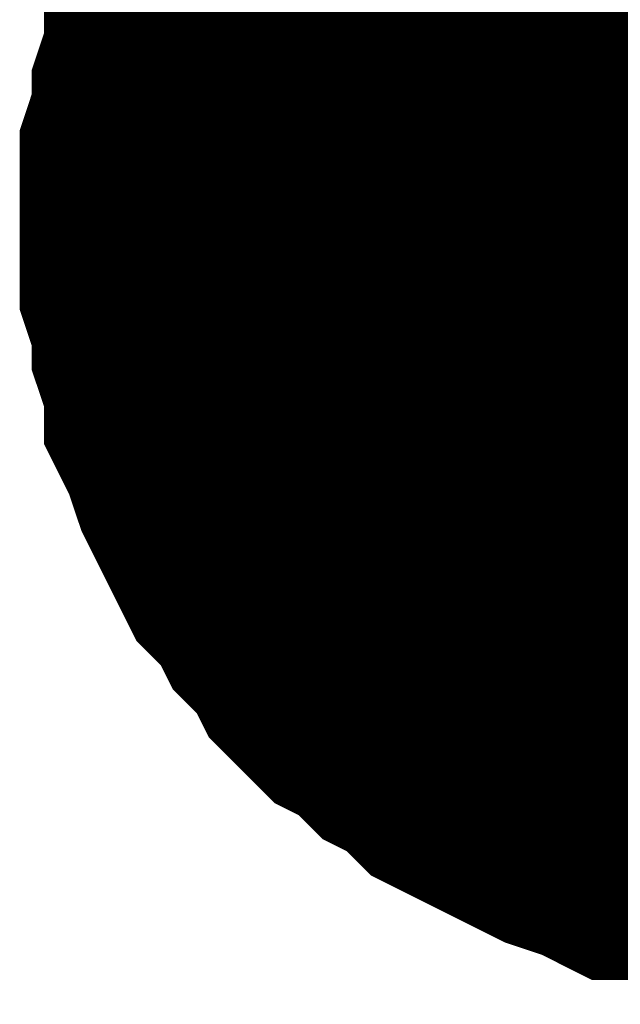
# Model space of a CAD drawing. Header units: inches. Extents: x 0 to 17, y 0 to 11.
# Tile 51 of 256: x 11.274 to 11.2937, y 2.0241 to 2.0564. Entities that reach past the tile are written whole.
import ezdxf

# ---------------------------------------------------------------- set-up
doc = ezdxf.new("R2010")
doc.units = ezdxf.units.IN
doc.header["$MEASUREMENT"] = 0
doc.layers.add('Sheet', color=255, linetype='Continuous')

msp = doc.modelspace()

# ---------------------------------------------------------------- linework, layer by layer
at = {"layer": 'Sheet'}
msp.add_lwpolyline([(11.29, 2.05, 0.02, 0.02, 1), (11.31, 2.05, 0.02, 0.02, 1)], format="xyseb", close=True, dxfattribs=at)
for points in [[(11.279944, 2.049813, 0.0118, 0.0118, 0), (11.279944, 2.051002, 0.0118, 0.0118, 0), (11.279944, 2.051795, 0.0118, 0.0118, 0), (11.28034, 2.052984, 0.0118, 0.0118, 0), (11.28034, 2.053777, 0.0118, 0.0118, 0), (11.280737, 2.054967, 0.0118, 0.0118, 0), (11.280737, 2.05576, 0.0118, 0.0118, 0), (11.281133, 2.056553, 0.0118, 0.0118, 0), (11.28153, 2.057742, 0.0118, 0.0118, 0), (11.281926, 2.058535, 0.0118, 0.0118, 0), (11.282323, 2.059328, 0.0118, 0.0118, 0), (11.282719, 2.060121, 0.0118, 0.0118, 0), (11.283512, 2.060914, 0.0118, 0.0118, 0), (11.283909, 2.061707, 0.0118, 0.0118, 0), (11.284701, 2.0625, 0.0118, 0.0118, 0)], [(11.279944, 2.049813, 0.0118, 0.0118, 0), (11.279944, 2.051002, 0.0118, 0.0118, 0), (11.279944, 2.051795, 0.0118, 0.0118, 0), (11.28034, 2.052984, 0.0118, 0.0118, 0), (11.28034, 2.053777, 0.0118, 0.0118, 0), (11.280737, 2.054967, 0.0118, 0.0118, 0), (11.280737, 2.05576, 0.0118, 0.0118, 0), (11.281133, 2.056553, 0.0118, 0.0118, 0), (11.28153, 2.057742, 0.0118, 0.0118, 0), (11.281926, 2.058535, 0.0118, 0.0118, 0), (11.282323, 2.059328, 0.0118, 0.0118, 0), (11.282719, 2.060121, 0.0118, 0.0118, 0), (11.283512, 2.060914, 0.0118, 0.0118, 0), (11.283909, 2.061707, 0.0118, 0.0118, 0), (11.284701, 2.0625, 0.0118, 0.0118, 0)], [(11.279944, 2.049813, 0.0118, 0.0118, 0), (11.279944, 2.051002, 0.0118, 0.0118, 0), (11.279944, 2.051795, 0.0118, 0.0118, 0), (11.28034, 2.052984, 0.0118, 0.0118, 0), (11.28034, 2.053777, 0.0118, 0.0118, 0), (11.280737, 2.054967, 0.0118, 0.0118, 0), (11.280737, 2.05576, 0.0118, 0.0118, 0), (11.281133, 2.056553, 0.0118, 0.0118, 0), (11.28153, 2.057742, 0.0118, 0.0118, 0), (11.281926, 2.058535, 0.0118, 0.0118, 0), (11.282323, 2.059328, 0.0118, 0.0118, 0), (11.282719, 2.060121, 0.0118, 0.0118, 0), (11.283512, 2.060914, 0.0118, 0.0118, 0), (11.283909, 2.061707, 0.0118, 0.0118, 0), (11.284701, 2.0625, 0.0118, 0.0118, 0)], [(11.279944, 2.049813, 0.0118, 0.0118, 0), (11.279944, 2.051002, 0.0118, 0.0118, 0), (11.279944, 2.051795, 0.0118, 0.0118, 0), (11.28034, 2.052984, 0.0118, 0.0118, 0), (11.28034, 2.053777, 0.0118, 0.0118, 0), (11.280737, 2.054967, 0.0118, 0.0118, 0), (11.280737, 2.05576, 0.0118, 0.0118, 0), (11.281133, 2.056553, 0.0118, 0.0118, 0), (11.28153, 2.057742, 0.0118, 0.0118, 0), (11.281926, 2.058535, 0.0118, 0.0118, 0), (11.282323, 2.059328, 0.0118, 0.0118, 0), (11.282719, 2.060121, 0.0118, 0.0118, 0), (11.283512, 2.060914, 0.0118, 0.0118, 0), (11.283909, 2.061707, 0.0118, 0.0118, 0), (11.284701, 2.0625, 0.0118, 0.0118, 0)], [(11.279944, 2.049813, 0.0118, 0.0118, 0), (11.279944, 2.051002, 0.0118, 0.0118, 0), (11.279944, 2.051795, 0.0118, 0.0118, 0), (11.28034, 2.052984, 0.0118, 0.0118, 0), (11.28034, 2.053777, 0.0118, 0.0118, 0), (11.280737, 2.054967, 0.0118, 0.0118, 0), (11.280737, 2.05576, 0.0118, 0.0118, 0), (11.281133, 2.056553, 0.0118, 0.0118, 0), (11.28153, 2.057742, 0.0118, 0.0118, 0), (11.281926, 2.058535, 0.0118, 0.0118, 0), (11.282323, 2.059328, 0.0118, 0.0118, 0), (11.282719, 2.060121, 0.0118, 0.0118, 0), (11.283512, 2.060914, 0.0118, 0.0118, 0), (11.283909, 2.061707, 0.0118, 0.0118, 0), (11.284701, 2.0625, 0.0118, 0.0118, 0)], [(11.279944, 2.049813, 0.0118, 0.0118, 0), (11.279944, 2.051002, 0.0118, 0.0118, 0), (11.279944, 2.051795, 0.0118, 0.0118, 0), (11.28034, 2.052984, 0.0118, 0.0118, 0), (11.28034, 2.053777, 0.0118, 0.0118, 0), (11.280737, 2.054967, 0.0118, 0.0118, 0), (11.280737, 2.05576, 0.0118, 0.0118, 0), (11.281133, 2.056553, 0.0118, 0.0118, 0), (11.28153, 2.057742, 0.0118, 0.0118, 0), (11.281926, 2.058535, 0.0118, 0.0118, 0), (11.282323, 2.059328, 0.0118, 0.0118, 0), (11.282719, 2.060121, 0.0118, 0.0118, 0), (11.283512, 2.060914, 0.0118, 0.0118, 0), (11.283909, 2.061707, 0.0118, 0.0118, 0), (11.284701, 2.0625, 0.0118, 0.0118, 0)], [(11.279944, 2.049813, 0.0039, 0.0039, 0), (11.279944, 2.051002, 0.0039, 0.0039, 0), (11.279944, 2.051795, 0.0039, 0.0039, 0), (11.28034, 2.052984, 0.0039, 0.0039, 0), (11.28034, 2.053777, 0.0039, 0.0039, 0), (11.280737, 2.054967, 0.0039, 0.0039, 0), (11.280737, 2.05576, 0.0039, 0.0039, 0), (11.281133, 2.056553, 0.0039, 0.0039, 0), (11.28153, 2.057742, 0.0039, 0.0039, 0), (11.281926, 2.058535, 0.0039, 0.0039, 0)], [(11.279944, 2.049813, 0.0039, 0.0039, 0), (11.279944, 2.051002, 0.0039, 0.0039, 0), (11.279944, 2.051795, 0.0039, 0.0039, 0), (11.28034, 2.052984, 0.0039, 0.0039, 0), (11.28034, 2.053777, 0.0039, 0.0039, 0), (11.280737, 2.054967, 0.0039, 0.0039, 0), (11.280737, 2.05576, 0.0039, 0.0039, 0), (11.281133, 2.056553, 0.0039, 0.0039, 0), (11.28153, 2.057742, 0.0039, 0.0039, 0), (11.281926, 2.058535, 0.0039, 0.0039, 0)], [(11.279944, 2.049813, 0.0039, 0.0039, 0), (11.279944, 2.051002, 0.0039, 0.0039, 0), (11.279944, 2.051795, 0.0039, 0.0039, 0), (11.28034, 2.052984, 0.0039, 0.0039, 0), (11.28034, 2.053777, 0.0039, 0.0039, 0), (11.280737, 2.054967, 0.0039, 0.0039, 0), (11.280737, 2.05576, 0.0039, 0.0039, 0), (11.281133, 2.056553, 0.0039, 0.0039, 0), (11.28153, 2.057742, 0.0039, 0.0039, 0), (11.281926, 2.058535, 0.0039, 0.0039, 0)], [(11.279944, 2.049813, 0.0039, 0.0039, 0), (11.279944, 2.051002, 0.0039, 0.0039, 0), (11.279944, 2.051795, 0.0039, 0.0039, 0), (11.28034, 2.052984, 0.0039, 0.0039, 0), (11.28034, 2.053777, 0.0039, 0.0039, 0), (11.280737, 2.054967, 0.0039, 0.0039, 0), (11.280737, 2.05576, 0.0039, 0.0039, 0), (11.281133, 2.056553, 0.0039, 0.0039, 0), (11.28153, 2.057742, 0.0039, 0.0039, 0), (11.281926, 2.058535, 0.0039, 0.0039, 0)], [(11.279944, 2.049813, 0.0039, 0.0039, 0), (11.279944, 2.051002, 0.0039, 0.0039, 0), (11.279944, 2.051795, 0.0039, 0.0039, 0), (11.28034, 2.052984, 0.0039, 0.0039, 0), (11.28034, 2.053777, 0.0039, 0.0039, 0), (11.280737, 2.054967, 0.0039, 0.0039, 0), (11.280737, 2.05576, 0.0039, 0.0039, 0), (11.281133, 2.056553, 0.0039, 0.0039, 0), (11.28153, 2.057742, 0.0039, 0.0039, 0), (11.281926, 2.058535, 0.0039, 0.0039, 0)], [(11.279944, 2.049813, 0.0039, 0.0039, 0), (11.279944, 2.051002, 0.0039, 0.0039, 0), (11.279944, 2.051795, 0.0039, 0.0039, 0), (11.28034, 2.052984, 0.0039, 0.0039, 0), (11.28034, 2.053777, 0.0039, 0.0039, 0), (11.280737, 2.054967, 0.0039, 0.0039, 0), (11.280737, 2.05576, 0.0039, 0.0039, 0), (11.281133, 2.056553, 0.0039, 0.0039, 0), (11.28153, 2.057742, 0.0039, 0.0039, 0), (11.281926, 2.058535, 0.0039, 0.0039, 0)], [(11.300163, 2.029988, 0.0118, 0.0118, 0), (11.298974, 2.029988, 0.0118, 0.0118, 0), (11.298181, 2.029988, 0.0118, 0.0118, 0), (11.296992, 2.030385, 0.0118, 0.0118, 0), (11.296199, 2.030385, 0.0118, 0.0118, 0), (11.295009, 2.030781, 0.0118, 0.0118, 0), (11.294216, 2.030781, 0.0118, 0.0118, 0), (11.293424, 2.031178, 0.0118, 0.0118, 0), (11.292234, 2.031574, 0.0118, 0.0118, 0), (11.291441, 2.031971, 0.0118, 0.0118, 0), (11.290648, 2.032367, 0.0118, 0.0118, 0), (11.289855, 2.032764, 0.0118, 0.0118, 0), (11.289062, 2.03316, 0.0118, 0.0118, 0), (11.28827, 2.033953, 0.0118, 0.0118, 0), (11.287477, 2.03435, 0.0118, 0.0118, 0), (11.286684, 2.035143, 0.0118, 0.0118, 0), (11.285891, 2.035539, 0.0118, 0.0118, 0), (11.285098, 2.036332, 0.0118, 0.0118, 0), (11.284701, 2.037125, 0.0118, 0.0118, 0), (11.283909, 2.037918, 0.0118, 0.0118, 0), (11.283512, 2.038711, 0.0118, 0.0118, 0), (11.282719, 2.039504, 0.0118, 0.0118, 0), (11.282323, 2.040297, 0.0118, 0.0118, 0), (11.281926, 2.04109, 0.0118, 0.0118, 0), (11.28153, 2.041883, 0.0118, 0.0118, 0), (11.281133, 2.043072, 0.0118, 0.0118, 0), (11.280737, 2.043865, 0.0118, 0.0118, 0), (11.280737, 2.044658, 0.0118, 0.0118, 0), (11.28034, 2.045848, 0.0118, 0.0118, 0), (11.28034, 2.046641, 0.0118, 0.0118, 0), (11.279944, 2.04783, 0.0118, 0.0118, 0), (11.279944, 2.048623, 0.0118, 0.0118, 0), (11.279944, 2.049813, 0.0118, 0.0118, 0)], [(11.279944, 2.049813, 0.0118, 0.0118, 0), (11.279944, 2.049813, 0.0118, 0.0118, 0)], [(11.300163, 2.029988, 0.0118, 0.0118, 0), (11.298974, 2.029988, 0.0118, 0.0118, 0), (11.298181, 2.029988, 0.0118, 0.0118, 0), (11.296992, 2.030385, 0.0118, 0.0118, 0), (11.296199, 2.030385, 0.0118, 0.0118, 0), (11.295009, 2.030781, 0.0118, 0.0118, 0), (11.294216, 2.030781, 0.0118, 0.0118, 0), (11.293424, 2.031178, 0.0118, 0.0118, 0), (11.292234, 2.031574, 0.0118, 0.0118, 0), (11.291441, 2.031971, 0.0118, 0.0118, 0), (11.290648, 2.032367, 0.0118, 0.0118, 0), (11.289855, 2.032764, 0.0118, 0.0118, 0), (11.289062, 2.03316, 0.0118, 0.0118, 0), (11.28827, 2.033953, 0.0118, 0.0118, 0), (11.287477, 2.03435, 0.0118, 0.0118, 0), (11.286684, 2.035143, 0.0118, 0.0118, 0), (11.285891, 2.035539, 0.0118, 0.0118, 0), (11.285098, 2.036332, 0.0118, 0.0118, 0), (11.284701, 2.037125, 0.0118, 0.0118, 0), (11.283909, 2.037918, 0.0118, 0.0118, 0), (11.283512, 2.038711, 0.0118, 0.0118, 0), (11.282719, 2.039504, 0.0118, 0.0118, 0), (11.282323, 2.040297, 0.0118, 0.0118, 0), (11.281926, 2.04109, 0.0118, 0.0118, 0), (11.28153, 2.041883, 0.0118, 0.0118, 0), (11.281133, 2.043072, 0.0118, 0.0118, 0), (11.280737, 2.043865, 0.0118, 0.0118, 0), (11.280737, 2.044658, 0.0118, 0.0118, 0), (11.28034, 2.045848, 0.0118, 0.0118, 0), (11.28034, 2.046641, 0.0118, 0.0118, 0), (11.279944, 2.04783, 0.0118, 0.0118, 0), (11.279944, 2.048623, 0.0118, 0.0118, 0), (11.279944, 2.049813, 0.0118, 0.0118, 0)], [(11.279944, 2.049813, 0.0118, 0.0118, 0), (11.279944, 2.049813, 0.0118, 0.0118, 0)], [(11.300163, 2.029988, 0.0118, 0.0118, 0), (11.298974, 2.029988, 0.0118, 0.0118, 0), (11.298181, 2.029988, 0.0118, 0.0118, 0), (11.296992, 2.030385, 0.0118, 0.0118, 0), (11.296199, 2.030385, 0.0118, 0.0118, 0), (11.295009, 2.030781, 0.0118, 0.0118, 0), (11.294216, 2.030781, 0.0118, 0.0118, 0), (11.293424, 2.031178, 0.0118, 0.0118, 0), (11.292234, 2.031574, 0.0118, 0.0118, 0), (11.291441, 2.031971, 0.0118, 0.0118, 0), (11.290648, 2.032367, 0.0118, 0.0118, 0), (11.289855, 2.032764, 0.0118, 0.0118, 0), (11.289062, 2.03316, 0.0118, 0.0118, 0), (11.28827, 2.033953, 0.0118, 0.0118, 0), (11.287477, 2.03435, 0.0118, 0.0118, 0), (11.286684, 2.035143, 0.0118, 0.0118, 0), (11.285891, 2.035539, 0.0118, 0.0118, 0), (11.285098, 2.036332, 0.0118, 0.0118, 0), (11.284701, 2.037125, 0.0118, 0.0118, 0), (11.283909, 2.037918, 0.0118, 0.0118, 0), (11.283512, 2.038711, 0.0118, 0.0118, 0), (11.282719, 2.039504, 0.0118, 0.0118, 0), (11.282323, 2.040297, 0.0118, 0.0118, 0), (11.281926, 2.04109, 0.0118, 0.0118, 0), (11.28153, 2.041883, 0.0118, 0.0118, 0), (11.281133, 2.043072, 0.0118, 0.0118, 0), (11.280737, 2.043865, 0.0118, 0.0118, 0), (11.280737, 2.044658, 0.0118, 0.0118, 0), (11.28034, 2.045848, 0.0118, 0.0118, 0), (11.28034, 2.046641, 0.0118, 0.0118, 0), (11.279944, 2.04783, 0.0118, 0.0118, 0), (11.279944, 2.048623, 0.0118, 0.0118, 0), (11.279944, 2.049813, 0.0118, 0.0118, 0)], [(11.279944, 2.049813, 0.0118, 0.0118, 0), (11.279944, 2.049813, 0.0118, 0.0118, 0)], [(11.300163, 2.029988, 0.0118, 0.0118, 0), (11.298974, 2.029988, 0.0118, 0.0118, 0), (11.298181, 2.029988, 0.0118, 0.0118, 0), (11.296992, 2.030385, 0.0118, 0.0118, 0), (11.296199, 2.030385, 0.0118, 0.0118, 0), (11.295009, 2.030781, 0.0118, 0.0118, 0), (11.294216, 2.030781, 0.0118, 0.0118, 0), (11.293424, 2.031178, 0.0118, 0.0118, 0), (11.292234, 2.031574, 0.0118, 0.0118, 0), (11.291441, 2.031971, 0.0118, 0.0118, 0), (11.290648, 2.032367, 0.0118, 0.0118, 0), (11.289855, 2.032764, 0.0118, 0.0118, 0), (11.289062, 2.03316, 0.0118, 0.0118, 0), (11.28827, 2.033953, 0.0118, 0.0118, 0), (11.287477, 2.03435, 0.0118, 0.0118, 0), (11.286684, 2.035143, 0.0118, 0.0118, 0), (11.285891, 2.035539, 0.0118, 0.0118, 0), (11.285098, 2.036332, 0.0118, 0.0118, 0), (11.284701, 2.037125, 0.0118, 0.0118, 0), (11.283909, 2.037918, 0.0118, 0.0118, 0), (11.283512, 2.038711, 0.0118, 0.0118, 0), (11.282719, 2.039504, 0.0118, 0.0118, 0), (11.282323, 2.040297, 0.0118, 0.0118, 0), (11.281926, 2.04109, 0.0118, 0.0118, 0), (11.28153, 2.041883, 0.0118, 0.0118, 0), (11.281133, 2.043072, 0.0118, 0.0118, 0), (11.280737, 2.043865, 0.0118, 0.0118, 0), (11.280737, 2.044658, 0.0118, 0.0118, 0), (11.28034, 2.045848, 0.0118, 0.0118, 0), (11.28034, 2.046641, 0.0118, 0.0118, 0), (11.279944, 2.04783, 0.0118, 0.0118, 0), (11.279944, 2.048623, 0.0118, 0.0118, 0), (11.279944, 2.049813, 0.0118, 0.0118, 0)], [(11.279944, 2.049813, 0.0118, 0.0118, 0), (11.279944, 2.049813, 0.0118, 0.0118, 0)], [(11.300163, 2.029988, 0.0118, 0.0118, 0), (11.298974, 2.029988, 0.0118, 0.0118, 0), (11.298181, 2.029988, 0.0118, 0.0118, 0), (11.296992, 2.030385, 0.0118, 0.0118, 0), (11.296199, 2.030385, 0.0118, 0.0118, 0), (11.295009, 2.030781, 0.0118, 0.0118, 0), (11.294216, 2.030781, 0.0118, 0.0118, 0), (11.293424, 2.031178, 0.0118, 0.0118, 0), (11.292234, 2.031574, 0.0118, 0.0118, 0), (11.291441, 2.031971, 0.0118, 0.0118, 0), (11.290648, 2.032367, 0.0118, 0.0118, 0), (11.289855, 2.032764, 0.0118, 0.0118, 0), (11.289062, 2.03316, 0.0118, 0.0118, 0), (11.28827, 2.033953, 0.0118, 0.0118, 0), (11.287477, 2.03435, 0.0118, 0.0118, 0), (11.286684, 2.035143, 0.0118, 0.0118, 0), (11.285891, 2.035539, 0.0118, 0.0118, 0), (11.285098, 2.036332, 0.0118, 0.0118, 0), (11.284701, 2.037125, 0.0118, 0.0118, 0), (11.283909, 2.037918, 0.0118, 0.0118, 0), (11.283512, 2.038711, 0.0118, 0.0118, 0), (11.282719, 2.039504, 0.0118, 0.0118, 0), (11.282323, 2.040297, 0.0118, 0.0118, 0), (11.281926, 2.04109, 0.0118, 0.0118, 0), (11.28153, 2.041883, 0.0118, 0.0118, 0), (11.281133, 2.043072, 0.0118, 0.0118, 0), (11.280737, 2.043865, 0.0118, 0.0118, 0), (11.280737, 2.044658, 0.0118, 0.0118, 0), (11.28034, 2.045848, 0.0118, 0.0118, 0), (11.28034, 2.046641, 0.0118, 0.0118, 0), (11.279944, 2.04783, 0.0118, 0.0118, 0), (11.279944, 2.048623, 0.0118, 0.0118, 0), (11.279944, 2.049813, 0.0118, 0.0118, 0)], [(11.279944, 2.049813, 0.0118, 0.0118, 0), (11.279944, 2.049813, 0.0118, 0.0118, 0)], [(11.300163, 2.029988, 0.0118, 0.0118, 0), (11.298974, 2.029988, 0.0118, 0.0118, 0), (11.298181, 2.029988, 0.0118, 0.0118, 0), (11.296992, 2.030385, 0.0118, 0.0118, 0), (11.296199, 2.030385, 0.0118, 0.0118, 0), (11.295009, 2.030781, 0.0118, 0.0118, 0), (11.294216, 2.030781, 0.0118, 0.0118, 0), (11.293424, 2.031178, 0.0118, 0.0118, 0), (11.292234, 2.031574, 0.0118, 0.0118, 0), (11.291441, 2.031971, 0.0118, 0.0118, 0), (11.290648, 2.032367, 0.0118, 0.0118, 0), (11.289855, 2.032764, 0.0118, 0.0118, 0), (11.289062, 2.03316, 0.0118, 0.0118, 0), (11.28827, 2.033953, 0.0118, 0.0118, 0), (11.287477, 2.03435, 0.0118, 0.0118, 0), (11.286684, 2.035143, 0.0118, 0.0118, 0), (11.285891, 2.035539, 0.0118, 0.0118, 0), (11.285098, 2.036332, 0.0118, 0.0118, 0), (11.284701, 2.037125, 0.0118, 0.0118, 0), (11.283909, 2.037918, 0.0118, 0.0118, 0), (11.283512, 2.038711, 0.0118, 0.0118, 0), (11.282719, 2.039504, 0.0118, 0.0118, 0), (11.282323, 2.040297, 0.0118, 0.0118, 0), (11.281926, 2.04109, 0.0118, 0.0118, 0), (11.28153, 2.041883, 0.0118, 0.0118, 0), (11.281133, 2.043072, 0.0118, 0.0118, 0), (11.280737, 2.043865, 0.0118, 0.0118, 0), (11.280737, 2.044658, 0.0118, 0.0118, 0), (11.28034, 2.045848, 0.0118, 0.0118, 0), (11.28034, 2.046641, 0.0118, 0.0118, 0), (11.279944, 2.04783, 0.0118, 0.0118, 0), (11.279944, 2.048623, 0.0118, 0.0118, 0), (11.279944, 2.049813, 0.0118, 0.0118, 0)], [(11.279944, 2.049813, 0.0118, 0.0118, 0), (11.279944, 2.049813, 0.0118, 0.0118, 0)], [(11.296199, 2.030385, 0.0039, 0.0039, 0), (11.295009, 2.030781, 0.0039, 0.0039, 0), (11.294216, 2.030781, 0.0039, 0.0039, 0), (11.293424, 2.031178, 0.0039, 0.0039, 0), (11.292234, 2.031574, 0.0039, 0.0039, 0), (11.291441, 2.031971, 0.0039, 0.0039, 0), (11.290648, 2.032367, 0.0039, 0.0039, 0), (11.289855, 2.032764, 0.0039, 0.0039, 0), (11.289062, 2.03316, 0.0039, 0.0039, 0), (11.28827, 2.033953, 0.0039, 0.0039, 0), (11.287477, 2.03435, 0.0039, 0.0039, 0), (11.286684, 2.035143, 0.0039, 0.0039, 0), (11.285891, 2.035539, 0.0039, 0.0039, 0), (11.285098, 2.036332, 0.0039, 0.0039, 0), (11.284701, 2.037125, 0.0039, 0.0039, 0), (11.283909, 2.037918, 0.0039, 0.0039, 0), (11.283512, 2.038711, 0.0039, 0.0039, 0), (11.282719, 2.039504, 0.0039, 0.0039, 0), (11.282323, 2.040297, 0.0039, 0.0039, 0), (11.281926, 2.04109, 0.0039, 0.0039, 0), (11.28153, 2.041883, 0.0039, 0.0039, 0), (11.281133, 2.043072, 0.0039, 0.0039, 0), (11.280737, 2.043865, 0.0039, 0.0039, 0), (11.280737, 2.044658, 0.0039, 0.0039, 0), (11.28034, 2.045848, 0.0039, 0.0039, 0), (11.28034, 2.046641, 0.0039, 0.0039, 0), (11.279944, 2.04783, 0.0039, 0.0039, 0), (11.279944, 2.048623, 0.0039, 0.0039, 0), (11.279944, 2.049813, 0.0039, 0.0039, 0)], [(11.279944, 2.049813, 0.0039, 0.0039, 0), (11.279944, 2.049813, 0.0039, 0.0039, 0)], [(11.296199, 2.030385, 0.0039, 0.0039, 0), (11.295009, 2.030781, 0.0039, 0.0039, 0), (11.294216, 2.030781, 0.0039, 0.0039, 0), (11.293424, 2.031178, 0.0039, 0.0039, 0), (11.292234, 2.031574, 0.0039, 0.0039, 0), (11.291441, 2.031971, 0.0039, 0.0039, 0), (11.290648, 2.032367, 0.0039, 0.0039, 0), (11.289855, 2.032764, 0.0039, 0.0039, 0), (11.289062, 2.03316, 0.0039, 0.0039, 0), (11.28827, 2.033953, 0.0039, 0.0039, 0), (11.287477, 2.03435, 0.0039, 0.0039, 0), (11.286684, 2.035143, 0.0039, 0.0039, 0), (11.285891, 2.035539, 0.0039, 0.0039, 0), (11.285098, 2.036332, 0.0039, 0.0039, 0), (11.284701, 2.037125, 0.0039, 0.0039, 0), (11.283909, 2.037918, 0.0039, 0.0039, 0), (11.283512, 2.038711, 0.0039, 0.0039, 0), (11.282719, 2.039504, 0.0039, 0.0039, 0), (11.282323, 2.040297, 0.0039, 0.0039, 0), (11.281926, 2.04109, 0.0039, 0.0039, 0), (11.28153, 2.041883, 0.0039, 0.0039, 0), (11.281133, 2.043072, 0.0039, 0.0039, 0), (11.280737, 2.043865, 0.0039, 0.0039, 0), (11.280737, 2.044658, 0.0039, 0.0039, 0), (11.28034, 2.045848, 0.0039, 0.0039, 0), (11.28034, 2.046641, 0.0039, 0.0039, 0), (11.279944, 2.04783, 0.0039, 0.0039, 0), (11.279944, 2.048623, 0.0039, 0.0039, 0), (11.279944, 2.049813, 0.0039, 0.0039, 0)], [(11.279944, 2.049813, 0.0039, 0.0039, 0), (11.279944, 2.049813, 0.0039, 0.0039, 0)], [(11.296199, 2.030385, 0.0039, 0.0039, 0), (11.295009, 2.030781, 0.0039, 0.0039, 0), (11.294216, 2.030781, 0.0039, 0.0039, 0), (11.293424, 2.031178, 0.0039, 0.0039, 0), (11.292234, 2.031574, 0.0039, 0.0039, 0), (11.291441, 2.031971, 0.0039, 0.0039, 0), (11.290648, 2.032367, 0.0039, 0.0039, 0), (11.289855, 2.032764, 0.0039, 0.0039, 0), (11.289062, 2.03316, 0.0039, 0.0039, 0), (11.28827, 2.033953, 0.0039, 0.0039, 0), (11.287477, 2.03435, 0.0039, 0.0039, 0), (11.286684, 2.035143, 0.0039, 0.0039, 0), (11.285891, 2.035539, 0.0039, 0.0039, 0), (11.285098, 2.036332, 0.0039, 0.0039, 0), (11.284701, 2.037125, 0.0039, 0.0039, 0), (11.283909, 2.037918, 0.0039, 0.0039, 0), (11.283512, 2.038711, 0.0039, 0.0039, 0), (11.282719, 2.039504, 0.0039, 0.0039, 0), (11.282323, 2.040297, 0.0039, 0.0039, 0), (11.281926, 2.04109, 0.0039, 0.0039, 0), (11.28153, 2.041883, 0.0039, 0.0039, 0), (11.281133, 2.043072, 0.0039, 0.0039, 0), (11.280737, 2.043865, 0.0039, 0.0039, 0), (11.280737, 2.044658, 0.0039, 0.0039, 0), (11.28034, 2.045848, 0.0039, 0.0039, 0), (11.28034, 2.046641, 0.0039, 0.0039, 0), (11.279944, 2.04783, 0.0039, 0.0039, 0), (11.279944, 2.048623, 0.0039, 0.0039, 0), (11.279944, 2.049813, 0.0039, 0.0039, 0)], [(11.279944, 2.049813, 0.0039, 0.0039, 0), (11.279944, 2.049813, 0.0039, 0.0039, 0)], [(11.296199, 2.030385, 0.0039, 0.0039, 0), (11.295009, 2.030781, 0.0039, 0.0039, 0), (11.294216, 2.030781, 0.0039, 0.0039, 0), (11.293424, 2.031178, 0.0039, 0.0039, 0), (11.292234, 2.031574, 0.0039, 0.0039, 0), (11.291441, 2.031971, 0.0039, 0.0039, 0), (11.290648, 2.032367, 0.0039, 0.0039, 0), (11.289855, 2.032764, 0.0039, 0.0039, 0), (11.289062, 2.03316, 0.0039, 0.0039, 0), (11.28827, 2.033953, 0.0039, 0.0039, 0), (11.287477, 2.03435, 0.0039, 0.0039, 0), (11.286684, 2.035143, 0.0039, 0.0039, 0), (11.285891, 2.035539, 0.0039, 0.0039, 0), (11.285098, 2.036332, 0.0039, 0.0039, 0), (11.284701, 2.037125, 0.0039, 0.0039, 0), (11.283909, 2.037918, 0.0039, 0.0039, 0), (11.283512, 2.038711, 0.0039, 0.0039, 0), (11.282719, 2.039504, 0.0039, 0.0039, 0), (11.282323, 2.040297, 0.0039, 0.0039, 0), (11.281926, 2.04109, 0.0039, 0.0039, 0), (11.28153, 2.041883, 0.0039, 0.0039, 0), (11.281133, 2.043072, 0.0039, 0.0039, 0), (11.280737, 2.043865, 0.0039, 0.0039, 0), (11.280737, 2.044658, 0.0039, 0.0039, 0), (11.28034, 2.045848, 0.0039, 0.0039, 0), (11.28034, 2.046641, 0.0039, 0.0039, 0), (11.279944, 2.04783, 0.0039, 0.0039, 0), (11.279944, 2.048623, 0.0039, 0.0039, 0), (11.279944, 2.049813, 0.0039, 0.0039, 0)], [(11.279944, 2.049813, 0.0039, 0.0039, 0), (11.279944, 2.049813, 0.0039, 0.0039, 0)], [(11.296199, 2.030385, 0.0039, 0.0039, 0), (11.295009, 2.030781, 0.0039, 0.0039, 0), (11.294216, 2.030781, 0.0039, 0.0039, 0), (11.293424, 2.031178, 0.0039, 0.0039, 0), (11.292234, 2.031574, 0.0039, 0.0039, 0), (11.291441, 2.031971, 0.0039, 0.0039, 0), (11.290648, 2.032367, 0.0039, 0.0039, 0), (11.289855, 2.032764, 0.0039, 0.0039, 0), (11.289062, 2.03316, 0.0039, 0.0039, 0), (11.28827, 2.033953, 0.0039, 0.0039, 0), (11.287477, 2.03435, 0.0039, 0.0039, 0), (11.286684, 2.035143, 0.0039, 0.0039, 0), (11.285891, 2.035539, 0.0039, 0.0039, 0), (11.285098, 2.036332, 0.0039, 0.0039, 0), (11.284701, 2.037125, 0.0039, 0.0039, 0), (11.283909, 2.037918, 0.0039, 0.0039, 0), (11.283512, 2.038711, 0.0039, 0.0039, 0), (11.282719, 2.039504, 0.0039, 0.0039, 0), (11.282323, 2.040297, 0.0039, 0.0039, 0), (11.281926, 2.04109, 0.0039, 0.0039, 0), (11.28153, 2.041883, 0.0039, 0.0039, 0), (11.281133, 2.043072, 0.0039, 0.0039, 0), (11.280737, 2.043865, 0.0039, 0.0039, 0), (11.280737, 2.044658, 0.0039, 0.0039, 0), (11.28034, 2.045848, 0.0039, 0.0039, 0), (11.28034, 2.046641, 0.0039, 0.0039, 0), (11.279944, 2.04783, 0.0039, 0.0039, 0), (11.279944, 2.048623, 0.0039, 0.0039, 0), (11.279944, 2.049813, 0.0039, 0.0039, 0)], [(11.279944, 2.049813, 0.0039, 0.0039, 0), (11.279944, 2.049813, 0.0039, 0.0039, 0)], [(11.296199, 2.030385, 0.0039, 0.0039, 0), (11.295009, 2.030781, 0.0039, 0.0039, 0), (11.294216, 2.030781, 0.0039, 0.0039, 0), (11.293424, 2.031178, 0.0039, 0.0039, 0), (11.292234, 2.031574, 0.0039, 0.0039, 0), (11.291441, 2.031971, 0.0039, 0.0039, 0), (11.290648, 2.032367, 0.0039, 0.0039, 0), (11.289855, 2.032764, 0.0039, 0.0039, 0), (11.289062, 2.03316, 0.0039, 0.0039, 0), (11.28827, 2.033953, 0.0039, 0.0039, 0), (11.287477, 2.03435, 0.0039, 0.0039, 0), (11.286684, 2.035143, 0.0039, 0.0039, 0), (11.285891, 2.035539, 0.0039, 0.0039, 0), (11.285098, 2.036332, 0.0039, 0.0039, 0), (11.284701, 2.037125, 0.0039, 0.0039, 0), (11.283909, 2.037918, 0.0039, 0.0039, 0), (11.283512, 2.038711, 0.0039, 0.0039, 0), (11.282719, 2.039504, 0.0039, 0.0039, 0), (11.282323, 2.040297, 0.0039, 0.0039, 0), (11.281926, 2.04109, 0.0039, 0.0039, 0), (11.28153, 2.041883, 0.0039, 0.0039, 0), (11.281133, 2.043072, 0.0039, 0.0039, 0), (11.280737, 2.043865, 0.0039, 0.0039, 0), (11.280737, 2.044658, 0.0039, 0.0039, 0), (11.28034, 2.045848, 0.0039, 0.0039, 0), (11.28034, 2.046641, 0.0039, 0.0039, 0), (11.279944, 2.04783, 0.0039, 0.0039, 0), (11.279944, 2.048623, 0.0039, 0.0039, 0), (11.279944, 2.049813, 0.0039, 0.0039, 0)], [(11.279944, 2.049813, 0.0039, 0.0039, 0), (11.279944, 2.049813, 0.0039, 0.0039, 0)]]:
    msp.add_lwpolyline(points, format="xyseb", dxfattribs=at)

doc.saveas('drawing.dxf')
